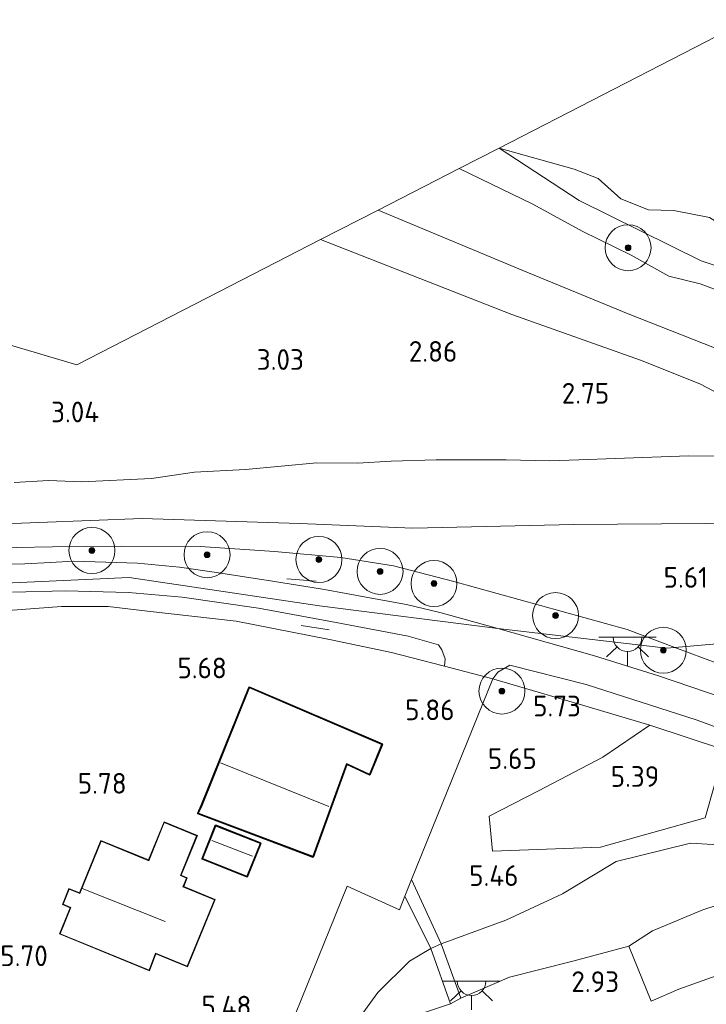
# Model space of a CAD drawing. Extents: x 126429 to 133038, y 413091 to 414846.
# Tile 43 of 256: x 127005 to 127064, y 414676 to 414761. Entities that reach past the tile are written whole.
import ezdxf
from ezdxf.enums import TextEntityAlignment as Align
from ezdxf.lldxf.tags import DXFTag

# ---------------------------------------------------------------- set-up
doc = ezdxf.new("R2010")
doc.units = 0
for name, color, linetype, lineweight in [('B-ME-GR-BOOM-S', 90, 'Continuous', 25), ('B-ME-GR-GRAS-GV', 60, 'Continuous', 13), ('B-ME-GR-HAAG-G', 90, 'GR-HAAG1', 13), ('B-ME-GW-TALUD_KRUIN-G', 90, 'Continuous', 18), ('B-ME-GW-TALUD_TEEN-G', 90, 'Continuous', 18), ('B-ME-IE-MEUBILAIR_WEGMEUBILAIR-G', 7, 'Continuous', 18), ('B-ME-IE-MEUBILAIR_WEGMEUBILAIR-S', 7, 'Continuous', 25), ('B-ME-IE-TERREINAFSCHEIDING_DOORGANG-G', 210, 'Continuous', 18), ('B-ME-IE-TERREINAFSCHEIDING_KUNSTMATIG_HEKWERK-G', 20, 'IE-TERREINAFSCHEIDING-KUNSTMATIG', 18), ('B-ME-KG-GRENS_OPNAME-G', 210, 'KG-OPNAME', 18), ('B-ME-KG-KADASTRAAL_DAKRAND-G', 170, 'Continuous', 18), ('B-ME-KG-KADASTRAAL_NOK-G', 10, 'Continuous', 18), ('B-ME-OB-OEVERVOORZIENING-G', 7, 'Continuous', 18), ('B-ME-OG-BEBOUWING_SCHUUR-GV', 7, 'Continuous', 35), ('B-ME-OG-BEBOUWING_TRAP-GV', 7, 'Continuous', 18), ('B-ME-OG-BEBOUWING_WONINGBOUW-GV', 7, 'Continuous', 18), ('B-ME-OG-HOOGTEPUNT-S', 7, 'Continuous', 25), ('B-ME-OG-TERREIN_GROEN-GV', 7, 'Continuous', 18), ('B-ME-OG-TERREIN_GROEN_TUIN-GV', 7, 'Continuous', 18), ('B-ME-OG-WATER_KANAAL-GV', 120, 'Continuous', 18), ('B-ME-VH-VERHARDING_ASFALT-GV', 252, 'Continuous', 18), ('B-ME-VH-VERHARDING_STRAATBAKSTEEN-GV', 252, 'Continuous', 18), ('B-ME-VH-VERHARDING_TEGEL-GV', 252, 'Continuous', 18), ('B-ME-WH-WINTERBED-G', 150, 'WH-WINTERBED', 18)]:
    doc.layers.add(name, color=color, linetype=linetype, lineweight=lineweight)
doc.styles.add('NLCS-ISO-ANNOTATIVE-T18', font='NLCS-ISO.ttf', dxfattribs={"height": 1.8})
doc.styles.get("Standard").update_dxf_attribs({"font": 'arial.ttf'})
doc.linetypes.add('GR-HAAG1', pattern='A,6,[176,NLCS.SHX,S=0.125,R=0,X=0,Y=0],-2', length=8)
doc.linetypes.add('IE-TERREINAFSCHEIDING-KUNSTMATIG', pattern='A,4,[82,NLCS.SHX,S=0.75,R=90,X=0,Y=0],4,-2', length=10)
tags = doc.linetypes.add('KG-OPNAME', pattern='A,5.5,-2,["O",Standard,S=1.8,R=0,X=-0.5,Y=-0.9],-2,5.5,-2,[5,NLCS.SHX,S=0.75,R=0,X=0,Y=0],-2', length=19).pattern_tags.tags
tags[6] = DXFTag(74, 10)
tags = doc.linetypes.add('WH-WINTERBED', pattern='A,6,-3.5,["WB",Standard,S=1.8,R=0,X=-1.5,Y=-0.9],-3.5,6,-3.5,6,-3.5,6,-3.5,6,-3.5', length=51).pattern_tags.tags
tags[6] = DXFTag(74, 10)

# ---------------------------------------------------------------- blocks, each defined once
blk = doc.blocks.new('SAL-HOOGTELABEL-SO')
at = {"color": 0, "linetype": 'ByBlock', "lineweight": -2, "style": 'NLCS-ISO-ANNOTATIVE-T18'}
blk.add_attdef('HOOGTE', text='', height=1.8, dxfattribs=at).set_placement((2.788, 0), align=Align.RIGHT)
blk = doc.blocks.new('SGR-BOOM_01-SO')
at = {"linetype": 'ByBlock', "lineweight": 18}
h = blk.add_hatch(color=0, dxfattribs=at)
h.dxf.hatch_style = 1
edge = h.paths.add_edge_path()
edge.add_arc((0, 0), 0.25, 0, 360)
at = {"color": 0, "linetype": 'ByBlock', "lineweight": 18}
for radius in [2, 0.25]:
    blk.add_circle((0, 0), radius, dxfattribs=at)
blk = doc.blocks.new('SKL-ET_OV_LICHTPUNT-SO')
at = {"color": 0, "linetype": 'ByBlock', "lineweight": 18}
for points in [[(-1.25, 0), (-2.5, 0)], [(1.25, 0), (2.5, 0)], [(-0.915, -0.851), (-1.831, -1.703)], [(0.915, -0.851), (1.831, -1.703)], [(0, -1.25), (0, -2.5)]]:
    blk.add_lwpolyline(points, dxfattribs=at)
blk.add_lwpolyline([(0, 0), (1.25, 0, -1), (-1.25, 0)], format="xyb", close=True, dxfattribs=at)

msp = doc.modelspace()

# ---------------------------------------------------------------- linework, layer by layer
at = {"layer": 'B-ME-GR-GRAS-GV'}
for points in [[(127066.991, 414736.952, 1.107), (127063.76, 414738.156, 1.104), (127061.012, 414738.83, 1.111), (127057.746, 414740.649, 1.078), (127053.486, 414742.747, 1.031), (127049.191, 414745.09, 0.992), (127042.786, 414748.202, 0.944), (127046.258, 414749.983, -0.186), (127053.236, 414745.412, 0.089), (127063.837, 414740.183, 0.014), (127070.991, 414737.756, -0.061)], [(127067.73, 414731.522, 1.555), (127057.48, 414735.575, 1.555), (127048.312, 414739.328, 1.593), (127035.726, 414744.58, 1.573), (127042.786, 414748.202, 0.944), (127049.191, 414745.09, 0.992), (127053.486, 414742.747, 1.031), (127057.746, 414740.649, 1.078), (127061.012, 414738.83, 1.111), (127063.76, 414738.156, 1.104), (127066.991, 414736.952, 1.107)], [(127067.14, 414727.664, 2.518), (127063.736, 414729.479, 2.443), (127058.568, 414731.532, 2.455), (127047.366, 414735.491, 2.493), (127030.736, 414742.019, 2.305), (127035.726, 414744.58, 1.573), (127048.312, 414739.328, 1.593), (127057.48, 414735.575, 1.555), (127067.73, 414731.522, 1.555)], [(126974.993, 414741.352, 3.014), (127009.524, 414731.134, 3.001), (127022.891, 414737.993, 2.853), (127030.736, 414742.019, 2.305), (127047.366, 414735.491, 2.493), (127058.568, 414731.532, 2.455), (127063.736, 414729.479, 2.443), (127067.14, 414727.664, 2.518)], [(127004.083, 414720.892, 3.133), (127007.073, 414721.053, 3.115), (127009.96, 414720.95, 3.13), (127016.006, 414721.228, 3.197), (127019.774, 414721.792, 3.175), (127024.203, 414722.014, 3.202), (127030.401, 414722.605, 3.13), (127033.954, 414722.574, 3.13), (127036.859, 414722.736, 3.159), (127040.793, 414722.864, 3.184), (127046.867, 414722.863, 3.105), (127050.631, 414722.762, 3.137), (127053.201, 414722.851, 3.141), (127056.369, 414722.97, 3.097), (127062.755, 414723.203, 3.197), (127067.462, 414723.166, 3.235)], [(127067.462, 414723.166, 3.235), (127062.755, 414723.203, 3.197), (127056.369, 414722.97, 3.097), (127053.201, 414722.851, 3.141), (127050.631, 414722.762, 3.137), (127046.867, 414722.863, 3.105), (127040.793, 414722.864, 3.184), (127036.859, 414722.736, 3.159), (127033.954, 414722.574, 3.13), (127030.401, 414722.605, 3.13), (127024.203, 414722.014, 3.202), (127019.774, 414721.792, 3.175), (127016.006, 414721.228, 3.197), (127009.96, 414720.95, 3.13), (127007.073, 414721.053, 3.115), (127004.083, 414720.892, 3.133)], [(127149.182, 414691.181, 5.313), (127137.478, 414694.99, 5.402), (127130.695, 414697.036, 5.435), (127124.829, 414698.937, 5.313), (127116.798, 414701.59, 5.42), (127104.518, 414705.968, 5.435), (127093.606, 414709.338, 5.388), (127085.106, 414712.283, 5.373), (127079.135, 414714.217, 5.344), (127073.276, 414716.975, 4.997), (127071.524, 414717.157, 4.929), (127064.193, 414717.33, 4.839), (127052.769, 414717.24, 5.094), (127038.751, 414716.916, 4.869), (127028.881, 414717.338, 4.712), (127015.2, 414717.754, 4.297), (127001.68, 414717.251, 4.372)], [(127001.68, 414717.251, 4.372), (127015.2, 414717.754, 4.297), (127028.881, 414717.338, 4.712), (127038.751, 414716.916, 4.869), (127052.769, 414717.24, 5.094), (127064.193, 414717.33, 4.839), (127071.524, 414717.157, 4.929), (127073.276, 414716.975, 4.997), (127079.135, 414714.217, 5.344), (127085.106, 414712.283, 5.373), (127093.606, 414709.338, 5.388), (127104.518, 414705.968, 5.435), (127116.798, 414701.59, 5.42), (127124.829, 414698.937, 5.313), (127130.695, 414697.036, 5.435), (127137.478, 414694.99, 5.402), (127149.182, 414691.181, 5.313)], [(127147.614, 414676.456, 5.543), (127138.25, 414682.642, 5.59), (127130.472, 414686.257, 5.652), (127121.558, 414689.312, 5.699), (127104.709, 414693.242, 5.616), (127090.661, 414696.693, 5.641), (127077.758, 414700.515, 5.55), (127061.558, 414706.553, 5.703), (127057.39, 414708.106, 5.742), (127042.332, 414712.269, 5.692), (127037.059, 414713.657, 5.652), (127032.487, 414714.365, 5.597), (127026.71, 414714.891, 5.543), (127020.265, 414715.333, 5.14), (127013.39, 414715.347, 5.529), (127007.394, 414715.306, 5.503), (127001.048, 414715.184, 4.988)], [(127001.048, 414715.184, 4.988), (127007.394, 414715.306, 5.503), (127013.39, 414715.347, 5.529), (127020.265, 414715.333, 5.14), (127026.71, 414714.891, 5.543), (127032.487, 414714.365, 5.597), (127037.059, 414713.657, 5.652), (127042.332, 414712.269, 5.692), (127057.39, 414708.106, 5.742), (127061.558, 414706.553, 5.703), (127077.758, 414700.515, 5.55)], [(127068.378, 414701.26, 5.71), (127060.14, 414704.092, 5.825), (127054.546, 414705.825, 5.847), (127046.153, 414708.199, 5.84), (127041.232, 414709.571, 5.833), (127038.196, 414710.272, 5.786), (127034.845, 414710.903, 5.699), (127031.074, 414711.6, 5.67), (127026.541, 414712.301, 5.652), (127021.676, 414713.074, 5.644), (127018.448, 414713.522, 5.634), (127014.806, 414713.865, 5.626), (127012.035, 414713.973, 5.608), (127009.239, 414714.043, 5.612), (127007.237, 414713.944, 5.587), (127005.014, 414713.823, 5.561), (127003.235, 414713.777, 5.576)], [(127003.92, 414711.342, 5.603), (127008.548, 414711.479, 5.563), (127014.006, 414711.334, 5.556), (127018.674, 414710.926, 5.603), (127025.32, 414709.975, 5.682), (127032.094, 414708.725, 5.791), (127038.352, 414707.526, 5.823), (127040.975, 414706.768, 5.828), (127041.267, 414706.346, 5.849), (127041.563, 414705.546, 5.841), (127041.505, 414704.93, 5.845), (127038.591, 414705.68, 5.827), (127036.907, 414706.113, 5.816), (127031.492, 414707.24, 5.718), (127023.373, 414708.82, 5.642), (127015.676, 414709.703, 5.592), (127012.258, 414710.104, 5.599), (127008.177, 414710.12, 5.574), (127003.541, 414709.756, 5.624)], [(127066.805, 414689.291, 4.991), (127062.898, 414689.529, 5.009), (127056.437, 414687.92, 5.06), (127051.771, 414685.117, 5.085), (127046.842, 414682.825, 5.147), (127041.216, 414680.762, 5.226), (127038.648, 414686.374, 5.652), (127045.713, 414703.807, 5.881), (127046.139, 414704.401, 5.899), (127047.188, 414705.017, 5.846), (127053.821, 414703.326, 5.889), (127063.504, 414700.217, 5.747), (127072.627, 414696.847, 5.491)], [(127067.461, 414684.87, 3.656), (127063.994, 414683.716, 3.62), (127059.615, 414681.91, 3.62), (127057.536, 414680.581, 3.146), (127052.67, 414679.252, 3.146), (127047.175, 414677.883, 3.113), (127042.932, 414676.035, 3.11), (127041.216, 414680.762, 5.226), (127046.842, 414682.825, 5.147), (127051.771, 414685.117, 5.085), (127056.437, 414687.92, 5.06), (127062.898, 414689.529, 5.009), (127066.805, 414689.291, 4.991)], [(127024.535, 414664.786, 5.346), (127033.029, 414685.787, 6.015), (127037.581, 414683.74, 5.65), (127038.059, 414684.92, 5.64), (127040.325, 414680.356, 5.237), (127038.454, 414679.269, 5.346), (127035.718, 414676.537, 5.367), (127033.695, 414673.778, 5.317)], [(127033.695, 414673.778, 5.317), (127035.718, 414676.537, 5.367), (127038.454, 414679.269, 5.346), (127040.325, 414680.356, 5.237), (127042.027, 414675.562, 3.146), (127038.459, 414674.36, 3.102)]]:
    msp.add_polyline3d(points, dxfattribs=at)
for points in [[(127115.194, 414722.133, -0.186), (127121.553, 414718.983, -0.186), (127113.657, 414721.487, 0.014), (127108.454, 414723.263, 0.014), (127099.998, 414726.849, 0.014), (127088.773, 414730.125, 0.002), (127078.698, 414734.45, -0.086), (127070.991, 414737.756, -0.061), (127063.837, 414740.183, 0.014), (127053.236, 414745.412, 0.089), (127046.258, 414749.983, -0.186), (127052.796, 414748.152, -0.186), (127054.893, 414747.319, -0.186), (127056.856, 414745.555, -0.186), (127059.253, 414744.611, -0.186), (127061.454, 414744.559, -0.186), (127064.571, 414743.944, -0.186), (127069.327, 414740.969, -0.186), (127071.928, 414739.334, -0.186), (127076.33, 414737.814, -0.186), (127085.947, 414734.138, -0.186), (127099.281, 414728.915, -0.186), (127109.864, 414724.622, -0.186)], [(127045.398, 414691.865, 5.584), (127045.673, 414688.843, 5.522), (127055.075, 414689.174, 5.359), (127064.174, 414691.717, 5.334), (127065.874, 414697.631, 5.684), (127059.386, 414699.787, 5.795), (127055.272, 414697.013, 5.784), (127049.702, 414694.069, 5.584)], [(127061.892, 414676.828, 3.005), (127059.497, 414675.796, 2.994), (127057.536, 414680.581, 3.146), (127059.615, 414681.91, 3.62), (127063.994, 414683.716, 3.62), (127067.461, 414684.87, 3.656), (127071.546, 414685.512, 3.739), (127074.69, 414685.832, 3.37), (127071.755, 414680.186, 3.218), (127068.318, 414679.113, 3.16)]]:
    msp.add_polyline3d(points, close=True, dxfattribs=at)
at = {"layer": 'B-ME-GR-HAAG-G'}
for points in [[(126995.138, 414705.723, 5.769), (126996.91, 414708.376, 5.787), (126999.3, 414709.01, 5.728), (127003.541, 414709.756, 5.624), (127008.177, 414710.12, 5.574), (127012.258, 414710.104, 5.599), (127015.676, 414709.703, 5.592), (127023.373, 414708.82, 5.642), (127031.492, 414707.24, 5.718), (127036.907, 414706.113, 5.816), (127038.591, 414705.68, 5.827)], [(127045.8142, 414703.7774, 5.881), (127053.995, 414701.382, 5.885), (127059.386, 414699.787, 5.795), (127065.874, 414697.631, 5.684), (127068.298, 414696.756, 5.642), (127068.526, 414691.832, 5.382)]]:
    msp.add_polyline3d(points, dxfattribs=at)
at = {"layer": 'B-ME-GW-TALUD_KRUIN-G'}
for points in [[(127135.131, 414710.21, 1.064), (127113.144, 414719.435, 0.952), (127108.379, 414721.034, 0.988), (127105.079, 414723.096, 0.988), (127102.359, 414724.235, 0.992), (127097.747, 414725.718, 1.039), (127091.869, 414727.123, 1.093), (127087.05, 414728.39, 1.096), (127082.468, 414730.361, 1.122), (127078.485, 414732.072, 1.147), (127075.44, 414733.777, 1.125), (127069.567, 414736.069, 1.089), (127066.991, 414736.952, 1.107), (127063.76, 414738.156, 1.104), (127061.012, 414738.83, 1.111), (127057.746, 414740.649, 1.078), (127053.486, 414742.747, 1.031), (127049.191, 414745.09, 0.992), (127042.786, 414748.202, 0.944)], [(127030.736, 414742.019, 2.305), (127047.366, 414735.491, 2.493), (127058.568, 414731.532, 2.455), (127063.736, 414729.479, 2.443), (127067.14, 414727.664, 2.518), (127071.971, 414725.37, 2.73), (127078.34, 414722.92, 2.88), (127086.753, 414720.298, 2.83), (127109.328, 414712.956, 2.843), (127118.239, 414710.089, 2.693), (127125.11, 414707.495, 2.768), (127131.674, 414704.837, 2.83), (127134.486, 414702.714, 2.918)], [(126955.673, 414718.631, 5.403), (126965.814, 414718.754, 4.859), (126967.83, 414718.603, 4.859), (126973.553, 414718.082, 4.859), (126987.972, 414717.139, 4.589), (127001.68, 414717.251, 4.372), (127015.2, 414717.754, 4.297), (127028.881, 414717.338, 4.712), (127038.751, 414716.916, 4.869), (127052.769, 414717.24, 5.094), (127064.193, 414717.33, 4.839), (127071.524, 414717.157, 4.929), (127073.276, 414716.975, 4.997), (127079.135, 414714.217, 5.344)], [(127098.065, 414682.306, 3.888), (127097.719, 414683.293, 3.967), (127096.249, 414684.712, 4.163), (127091.605, 414687.347, 4.481), (127086.423, 414689.573, 4.879), (127081.766, 414690.679, 5.1), (127076.507, 414690.335, 5.071), (127070.693, 414689.232, 5.017), (127066.805, 414689.291, 4.991), (127062.898, 414689.529, 5.009), (127056.437, 414687.92, 5.06), (127051.771, 414685.117, 5.085), (127046.842, 414682.825, 5.147), (127041.216, 414680.762, 5.226)], [(127040.325, 414680.356, 5.237), (127038.454, 414679.269, 5.346), (127035.718, 414676.537, 5.367), (127033.695, 414673.778, 5.317), (127030.934, 414668.489, 5.042), (127028.333, 414664.071, 4.861), (127027.139, 414663.109, 4.886), (127025.781, 414662.648, 4.919), (127024.523, 414662.944, 5.024), (127012.99, 414668.007, 5.302)]]:
    msp.add_polyline3d(points, dxfattribs=at)
at = {"layer": 'B-ME-GW-TALUD_TEEN-G'}
for points in [[(127046.258, 414749.983, -0.186), (127053.236, 414745.412, 0.089), (127063.837, 414740.183, 0.014), (127070.991, 414737.756, -0.061), (127078.698, 414734.45, -0.086), (127088.773, 414730.125, 0.002), (127099.998, 414726.849, 0.014), (127108.454, 414723.263, 0.014), (127113.657, 414721.487, 0.014), (127121.553, 414718.983, -0.186)], [(127004.083, 414720.892, 3.133), (127007.073, 414721.053, 3.115), (127009.96, 414720.95, 3.13), (127016.006, 414721.228, 3.197), (127019.774, 414721.792, 3.175), (127024.203, 414722.014, 3.202), (127030.401, 414722.605, 3.13), (127033.954, 414722.574, 3.13), (127036.859, 414722.736, 3.159), (127040.793, 414722.864, 3.184), (127046.867, 414722.863, 3.105), (127050.631, 414722.762, 3.137), (127053.201, 414722.851, 3.141), (127056.369, 414722.97, 3.097)], [(127056.369, 414722.97, 3.097), (127062.755, 414723.203, 3.197), (127067.462, 414723.166, 3.235), (127070.089, 414722.955, 3.018), (127072.556, 414722.565, 3.043), (127081.309, 414720.235, 3.105), (127097.098, 414715.002, 3.18), (127117.028, 414708.739, 3.018), (127134.486, 414702.714, 2.918)], [(127057.536, 414680.581, 3.146), (127059.615, 414681.91, 3.62), (127063.994, 414683.716, 3.62), (127067.461, 414684.87, 3.656), (127071.546, 414685.512, 3.739), (127074.69, 414685.832, 3.37), (127076.309, 414685.955, 3.537), (127078.948, 414686.09, 3.631), (127081.313, 414686.15, 3.453), (127083.724, 414686.041, 3.58), (127086.157, 414685.64, 3.631), (127090.767, 414684.652, 3.732), (127098.065, 414682.306, 3.888)], [(127057.536, 414680.581, 3.146), (127052.67, 414679.252, 3.146), (127047.175, 414677.883, 3.113)], [(127047.175, 414677.883, 3.113), (127042.932, 414676.035, 3.11)], [(127042.027, 414675.562, 3.146), (127038.459, 414674.36, 3.102)]]:
    msp.add_polyline3d(points, dxfattribs=at)
at = {"layer": 'B-ME-IE-MEUBILAIR_WEGMEUBILAIR-G'}
for points in [[(127030.332, 414712.315, 5.652), (127027.787, 414712.504, 5.739)], [(127031.474, 414708.081, 5.902), (127029.037, 414708.469, 5.902)]]:
    msp.add_polyline3d(points, dxfattribs=at)
at = {"layer": 'B-ME-IE-TERREINAFSCHEIDING_DOORGANG-G'}
msp.add_polyline3d([(127041.505, 414704.93, 5.845), (127045.713, 414703.807, 5.881)], dxfattribs=at)
at = {"layer": 'B-ME-IE-TERREINAFSCHEIDING_KUNSTMATIG_HEKWERK-G'}
for points in [[(127086.567, 414723.897, 1.683), (127075.618, 414728.157, 1.608), (127067.73, 414731.522, 1.555), (127057.48, 414735.575, 1.555), (127048.312, 414739.328, 1.593), (127035.726, 414744.58, 1.573)], [(127013.39, 414715.347, 5.529), (127007.394, 414715.306, 5.503), (127001.048, 414715.184, 4.988), (126994.827, 414715.442, 5.046), (126988.979, 414715.48, 5.128), (126981.083, 414715.351, 5.258), (126978.138, 414715.405, 5.472), (126973.857, 414715.306, 5.554), (126964.5, 414715.245, 5.667)], [(127013.39, 414715.347, 5.529), (127020.265, 414715.333, 5.14), (127026.71, 414714.891, 5.543), (127032.487, 414714.365, 5.597), (127037.059, 414713.657, 5.652), (127042.332, 414712.269, 5.692), (127057.39, 414708.106, 5.742), (127061.558, 414706.553, 5.703), (127077.758, 414700.515, 5.55), (127086.223, 414695.723, 5.265), (127095.008, 414692.612, 4.906)], [(127038.591, 414705.68, 5.827), (127041.505, 414704.93, 5.845)], [(127037.581, 414683.74, 5.65), (127038.059, 414684.92, 5.64), (127038.648, 414686.374, 5.652), (127045.713, 414703.807, 5.881)], [(127037.581, 414683.74, 5.65), (127033.029, 414685.787, 6.015), (127024.535, 414664.786, 5.346), (127017.784, 414667.183, 5.371)]]:
    msp.add_polyline3d(points, dxfattribs=at)
at = {"layer": 'B-ME-KG-GRENS_OPNAME-G'}
msp.add_polyline3d([(127147.369, 414736.534, 0.776), (127136.488, 414739.908, 0.762), (127135.753, 414740.135, -0.186), (127133.415, 414740.861, -0.186), (127132.834, 414741.041, 0.526), (127068.002, 414761.142, 0.541), (127065.646, 414759.933, 0.497), (127064.302, 414759.243, -0.186), (127046.258, 414749.983, -0.186), (127042.786, 414748.202, 0.944), (127035.726, 414744.58, 1.573), (127030.736, 414742.019, 2.305), (127022.891, 414737.993, 2.853), (127009.524, 414731.134, 3.001), (126974.993, 414741.352, 3.014), (126961.649, 414745.301, 3.188)], dxfattribs=at)
at = {"layer": 'B-ME-KG-KADASTRAAL_DAKRAND-G'}
for points in [[(127034.977, 414695.528, 8.664), (127033.187, 414696.364, 8.689), (127032.997, 414696.463, 9.376), (127030.043, 414688.382, 9.239), (127020.106, 414692.127, 9.239), (127020.414, 414692.813, 9.217), (127024.532, 414703.022, 8.494), (127036.039, 414698.102, 8.613)], [(127019.133, 414678.84, 8.43), (127016.368, 414679.968, 9.496), (127015.81, 414678.49, 9.601), (127008.071, 414681.654, 9.63), (127009.004, 414683.935, 7.11), (127008.337, 414684.221, 7.095), (127008.868, 414685.523, 7.148), (127009.772, 414685.153, 9.788), (127011.629, 414689.696, 9.683), (127015.779, 414688, 8.43), (127017.136, 414691.32, 8.46), (127019.949, 414690.17, 8.43), (127018.535, 414686.709, 9.405), (127019.071, 414686.487, 9.45), (127018.76, 414685.721, 8.678), (127021.489, 414684.605, 8.43)], [(127024.312, 414686.66, 8.305), (127020.479, 414688.186, 8.298), (127021.618, 414691.014, 8.298), (127025.468, 414689.509, 8.298)]]:
    msp.add_polyline3d(points, close=True, dxfattribs=at)
at = {"layer": 'B-ME-KG-KADASTRAAL_NOK-G'}
for points in [[(127031.461, 414692.706, 10.129), (127022.035, 414696.503, 10.129)], [(127021.255, 414689.745, 9.662), (127024.811, 414688.385, 9.662)], [(127009.991, 414685.597, 13.175), (127017.198, 414682.712, 13.295)]]:
    msp.add_polyline3d(points, dxfattribs=at)
at = {"layer": 'B-ME-OB-OEVERVOORZIENING-G'}
msp.add_polyline3d([(127046.258, 414749.983, -0.186), (127052.796, 414748.152, -0.186), (127054.893, 414747.319, -0.186), (127056.856, 414745.555, -0.186), (127059.253, 414744.611, -0.186), (127061.454, 414744.559, -0.186), (127064.571, 414743.944, -0.186), (127069.327, 414740.969, -0.186), (127071.928, 414739.334, -0.186), (127076.33, 414737.814, -0.186), (127085.947, 414734.138, -0.186), (127099.281, 414728.915, -0.186), (127109.864, 414724.622, -0.186), (127115.194, 414722.133, -0.186), (127121.553, 414718.983, -0.186), (127127.022, 414716.974, -0.186), (127129.412, 414716.164, -0.186), (127131.337, 414715.511, -0.186), (127136.891, 414713.035, -0.186), (127144.195, 414710.337, -0.186)], dxfattribs=at)
at = {"layer": 'B-ME-OG-BEBOUWING_SCHUUR-GV'}
for points in [[(127036.104, 414698.129, 6.012), (127035.003, 414695.461, 6.008), (127033.024, 414696.392, 6.008), (127030.072, 414688.317, 5.831), (127020.039, 414692.099, 5.831), (127020.346, 414692.783, 5.831), (127024.509, 414703.086, 5.834)], [(127025.533, 414689.537, 5.903), (127024.34, 414686.595, 5.903), (127020.414, 414688.158, 5.903), (127021.59, 414691.079, 5.903)]]:
    msp.add_polyline3d(points, close=True, dxfattribs=at)
at = {"layer": 'B-ME-OG-BEBOUWING_TRAP-GV'}
msp.add_polyline3d([(127042.932, 414676.035, 3.11), (127042.027, 414675.562, 3.146), (127040.325, 414680.356, 5.237), (127041.216, 414680.762, 5.226)], close=True, dxfattribs=at)
at = {"layer": 'B-ME-OG-BEBOUWING_WONINGBOUW-GV'}
msp.add_polyline3d([(127020.014, 414690.197, 5.79), (127018.599, 414686.737, 5.79), (127019.137, 414686.517, 5.79), (127018.823, 414685.749, 5.79), (127021.555, 414684.633, 5.79), (127019.16, 414678.774, 5.79), (127016.397, 414679.904, 5.79), (127015.838, 414678.425, 5.79), (127008.005, 414681.626, 5.79), (127008.94, 414683.908, 5.79), (127008.273, 414684.195, 5.79), (127008.842, 414685.588, 5.79), (127009.745, 414685.219, 5.79), (127011.602, 414689.761, 5.79), (127015.752, 414688.065, 5.79), (127017.109, 414691.385, 5.79)], close=True, dxfattribs=at)
at = {"layer": 'B-ME-OG-TERREIN_GROEN-GV'}
msp.add_polyline3d([(127055.075, 414689.174, 5.359), (127045.673, 414688.843, 5.522), (127045.398, 414691.865, 5.584), (127049.702, 414694.069, 5.584), (127055.272, 414697.013, 5.784), (127059.386, 414699.787, 5.795), (127065.874, 414697.631, 5.684), (127064.174, 414691.717, 5.334)], close=True, dxfattribs=at)
at = {"layer": 'B-ME-OG-TERREIN_GROEN_TUIN-GV'}
msp.add_polyline3d([(127003.541, 414709.756, 5.624), (127008.177, 414710.12, 5.574), (127012.258, 414710.104, 5.599), (127015.676, 414709.703, 5.592), (127023.373, 414708.82, 5.642), (127031.492, 414707.24, 5.718), (127036.907, 414706.113, 5.816), (127038.591, 414705.68, 5.827), (127041.505, 414704.93, 5.845), (127045.713, 414703.807, 5.881), (127038.648, 414686.374, 5.652), (127038.059, 414684.92, 5.64), (127037.581, 414683.74, 5.65), (127033.029, 414685.787, 6.015), (127024.535, 414664.786, 5.346), (127017.784, 414667.183, 5.371), (127007.887, 414671.162, 5.614), (127004.96, 414672.58, 5.651), (126999.457, 414675.039, 5.794)], dxfattribs=at)
for points in [[(127020.039, 414692.099, 5.831), (127030.072, 414688.317, 5.831), (127033.024, 414696.392, 6.008), (127035.003, 414695.461, 6.008), (127036.104, 414698.129, 6.012), (127024.509, 414703.086, 5.834), (127020.346, 414692.783, 5.831)], [(127020.014, 414690.197, 5.79), (127017.109, 414691.385, 5.79), (127015.752, 414688.065, 5.79), (127011.602, 414689.761, 5.79), (127009.745, 414685.219, 5.79), (127008.842, 414685.588, 5.79), (127008.273, 414684.195, 5.79), (127008.94, 414683.908, 5.79), (127008.005, 414681.626, 5.79), (127015.838, 414678.425, 5.79), (127016.397, 414679.904, 5.79), (127019.16, 414678.774, 5.79), (127021.555, 414684.633, 5.79), (127018.823, 414685.749, 5.79), (127019.137, 414686.517, 5.79), (127018.599, 414686.737, 5.79)], [(127025.533, 414689.537, 5.903), (127021.59, 414691.079, 5.903), (127020.414, 414688.158, 5.903), (127024.34, 414686.595, 5.903)]]:
    msp.add_polyline3d(points, close=True, dxfattribs=at)
at = {"layer": 'B-ME-OG-WATER_KANAAL-GV'}
msp.add_polyline3d([(127064.571, 414743.944, -0.186), (127061.454, 414744.559, -0.186), (127059.253, 414744.611, -0.186), (127056.856, 414745.555, -0.186), (127054.893, 414747.319, -0.186), (127052.796, 414748.152, -0.186), (127046.258, 414749.983, -0.186), (127064.302, 414759.243, -0.186)], dxfattribs=at)
at = {"layer": 'B-ME-VH-VERHARDING_ASFALT-GV'}
for points in [[(127003.235, 414713.777, 5.576), (127005.014, 414713.823, 5.561), (127007.237, 414713.944, 5.587), (127009.239, 414714.043, 5.612), (127012.035, 414713.973, 5.608), (127014.806, 414713.865, 5.626), (127018.448, 414713.522, 5.634), (127021.676, 414713.074, 5.644), (127026.541, 414712.301, 5.652), (127031.074, 414711.6, 5.67), (127034.845, 414710.903, 5.699), (127038.196, 414710.272, 5.786), (127041.232, 414709.571, 5.833), (127046.153, 414708.199, 5.84), (127054.546, 414705.825, 5.847), (127060.14, 414704.092, 5.825), (127068.378, 414701.26, 5.71)], [(127072.627, 414696.847, 5.491), (127063.504, 414700.217, 5.747), (127053.821, 414703.326, 5.889), (127047.188, 414705.017, 5.846), (127046.139, 414704.401, 5.899), (127045.713, 414703.807, 5.881), (127041.505, 414704.93, 5.845), (127041.563, 414705.546, 5.841), (127041.267, 414706.346, 5.849), (127040.975, 414706.768, 5.828), (127038.352, 414707.526, 5.823), (127032.094, 414708.725, 5.791), (127025.32, 414709.975, 5.682), (127018.674, 414710.926, 5.603), (127014.006, 414711.334, 5.556), (127008.548, 414711.479, 5.563), (127003.92, 414711.342, 5.603)]]:
    msp.add_polyline3d(points, dxfattribs=at)
at = {"layer": 'B-ME-VH-VERHARDING_STRAATBAKSTEEN-GV'}
msp.add_polyline3d([(127038.459, 414674.36, 3.102), (127042.027, 414675.562, 3.146), (127042.932, 414676.035, 3.11), (127047.175, 414677.883, 3.113), (127052.67, 414679.252, 3.146), (127057.536, 414680.581, 3.146), (127059.497, 414675.796, 2.994), (127061.892, 414676.828, 3.005), (127068.318, 414679.113, 3.16), (127069.501, 414674.934, 2.979)], dxfattribs=at)
at = {"layer": 'B-ME-VH-VERHARDING_TEGEL-GV'}
msp.add_polyline3d([(127041.216, 414680.762, 5.226), (127040.325, 414680.356, 5.237), (127038.059, 414684.92, 5.64), (127038.648, 414686.374, 5.652)], close=True, dxfattribs=at)
at = {"layer": 'B-ME-WH-WINTERBED-G'}
msp.add_polyline3d([(127159.061, 414679.243, 5.831), (127135.664, 414690.266, 5.762), (127105.681, 414699.672, 5.823), (127077.097, 414707.893, 5.718), (127061.558, 414706.553, 5.703), (127060.817, 414706.486, 5.899), (127046.153, 414708.199, 5.84), (127030.627, 414710.18, 5.715), (127014.068, 414712.619, 5.577), (127000.737, 414712.025, 5.624), (126986.754, 414707.559, 6.015), (126951.878, 414701.712, 6.215)], dxfattribs=at)

# ---------------------------------------------------------------- block references
at = {"layer": 'B-ME-GR-BOOM-S'}
for p in [(127057.482, 414741.313, 0.939), (127010.84, 414714.978, 5.493), (127020.853, 414714.612, 5.493), (127030.581, 414714.194, 5.508), (127035.902, 414713.162, 5.576), (127040.596, 414712.11, 5.628), (127051.171, 414709.319, 5.8), (127060.547, 414706.306, 5.74), (127046.507, 414702.754, 6.008)]:
    msp.add_blockref('SGR-BOOM_01-SO', p, dxfattribs=at)
at = {"layer": 'B-ME-IE-MEUBILAIR_WEGMEUBILAIR-S'}
for p in [(127057.436, 414707.441, 5.918), (127043.866, 414677.525, 3.909)]:
    msp.add_blockref('SKL-ET_OV_LICHTPUNT-SO', p, dxfattribs=at)
at = {"layer": 'B-ME-OG-HOOGTEPUNT-S'}
for p, values in [((127039.835, 414731.392, 2.864), {'HOOGTE': '2.86'}), ((127026.489, 414730.687, 3.025), {'HOOGTE': '3.03'}), ((127053.051, 414727.752, 2.752), {'HOOGTE': '2.75'}), ((127008.675, 414726.127, 3.039), {'HOOGTE': '3.04'}), ((127061.644, 414711.738, 5.614), {'HOOGTE': '5.61'}), ((127019.781, 414703.862, 5.676), {'HOOGTE': '5.68'}), ((127050.596, 414700.549, 5.726), {'HOOGTE': '5.73'}), ((127039.592, 414700.22, 5.864), {'HOOGTE': '5.86'}), ((127046.747, 414695.981, 5.652), {'HOOGTE': '5.65'}), ((127011.071, 414693.828, 5.776), {'HOOGTE': '5.78'}), ((127057.407, 414694.424, 5.389), {'HOOGTE': '5.39'}), ((127045.157, 414685.802, 5.464), {'HOOGTE': '5.46'}), ((127004.21, 414678.829, 5.702), {'HOOGTE': '5.70'}), ((127053.91, 414676.58, 2.926), {'HOOGTE': '2.93'}), ((127021.923, 414674.452, 5.476), {'HOOGTE': '5.48'})]:
    msp.add_blockref('SAL-HOOGTELABEL-SO', p, dxfattribs=at).add_auto_attribs(values)

doc.saveas('drawing.dxf')
